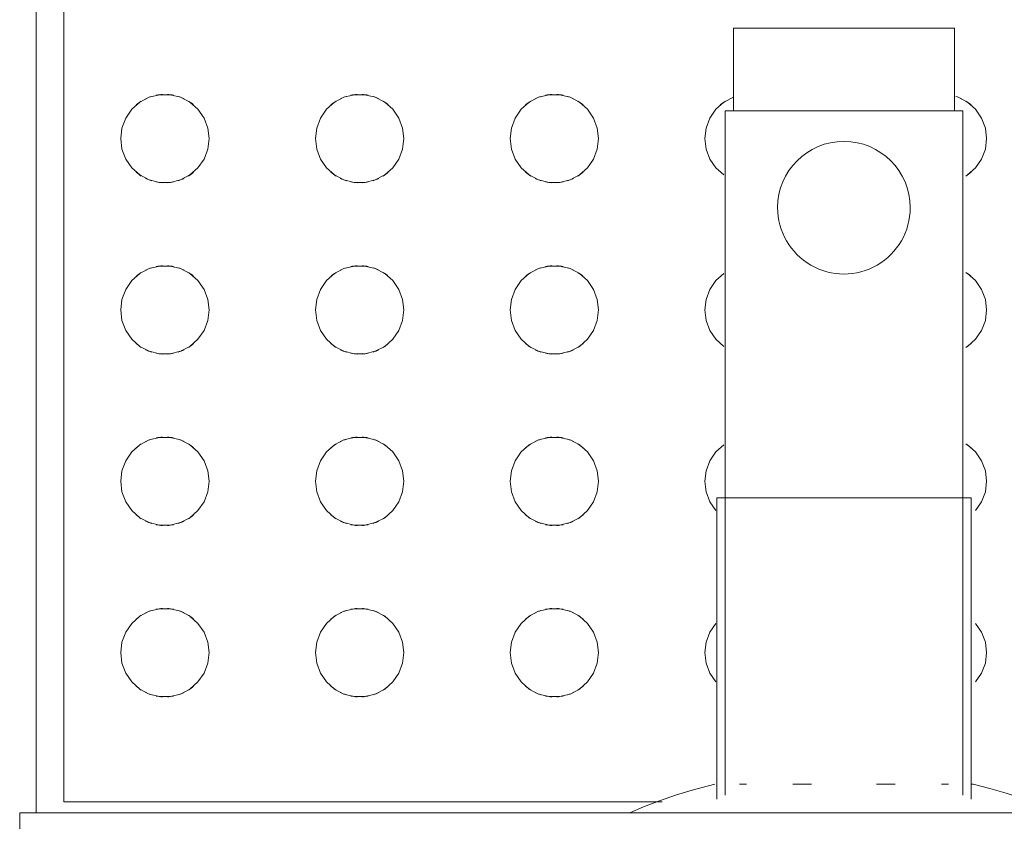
# Model space of a CAD drawing. Header units: metres. Extents: x 2.5 to 42.1, y -73.7 to -48.4.
# Tile 5 of 256: x 6.376 to 6.554, y -70.965 to -70.82. Entities that reach past the tile are written whole.
import ezdxf

# ---------------------------------------------------------------- set-up
doc = ezdxf.new("R2010")
doc.units = ezdxf.units.M
doc.layers.add('A-GENM', color=7, linetype='Continuous', lineweight=18)

# ---------------------------------------------------------------- blocks, each defined once
blk = doc.blocks.new('Grupo1_TIP_19dez18_BebedouroRefrig_BebedouroIndustrial100litros_ABDI-MDIC - Grupo1_TIP_19dez18_BebedouroRefrig_BebedouroIndustrial100litros_ABDI-MDIC-5384539-TÉRREO _0_32m')
at = {"layer": 'A-GENM', "color": 253, "true_color": 0xaaaaaa}
for p, q in [((0.343, -0.2430000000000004), (0.343, 0.2429999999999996)), ((-0.343, -0.2430000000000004), (0.343, -0.2430000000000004)), ((0.34, -0.2429999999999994), (0.34, -0.4900000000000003)), ((0.1708125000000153, -0.2455046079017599), (0.1708125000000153, -0.2999999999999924)), ((0.2168125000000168, -0.2999999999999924), (0.2168125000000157, -0.2455046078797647)), ((0.2267260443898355, -0.2450000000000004), (0.3350000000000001, -0.2450000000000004)), ((0.335, -0.2450000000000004), (0.335, -0.4850000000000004)), ((0.172312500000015, -0.246232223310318), (0.1723125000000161, -0.3699999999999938)), ((0.215312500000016, -0.3699999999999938), (0.215312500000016, -0.2462322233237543)), ((0.1707476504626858, -0.2481896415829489), (0.1704375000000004, -0.2481896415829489)), ((0.1761568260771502, -0.2481896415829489), (0.174901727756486, -0.2481896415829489)), ((0.1879374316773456, -0.2481896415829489), (0.1845537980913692, -0.2481896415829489)), ((0.2030712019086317, -0.2481896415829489), (0.1996875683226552, -0.2481896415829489)), ((0.2127232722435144, -0.2481896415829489), (0.211468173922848, -0.2481896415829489)), ((0.1708125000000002, -0.2999999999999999), (0.2168125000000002, -0.2999999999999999)), ((0.1723125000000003, -0.3699999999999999), (0.2153125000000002, -0.3699999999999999)), ((0.1738125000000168, -0.3699999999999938), (0.1738125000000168, -0.3849999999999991)), ((0.2138125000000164, -0.3849999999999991), (0.2138125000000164, -0.3699999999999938)), ((0.1738125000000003, -0.385), (0.2138125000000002, -0.385))]:
    blk.add_line(p, q, dxfattribs=at)
at = {"layer": 'A-GENM', "color": 253, "true_color": 0xaaaaaa, "flags": 128}
for points in [[(0.1704375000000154, -0.2481896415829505), (0.167425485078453, -0.2474510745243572), (0.1644454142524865, -0.2465926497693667), (0.1615020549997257, -0.2456157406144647), (0.1586001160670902, -0.2445219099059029), (0.1557442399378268, -0.2433129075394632)], [(0.2325546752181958, -0.2429999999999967), (0.230085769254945, -0.2440884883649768), (0.2272003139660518, -0.2452250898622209), (0.224271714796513, -0.246245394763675), (0.2213046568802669, -0.2471477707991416), (0.2183038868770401, -0.2479307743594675), (0.2171875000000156, -0.2481896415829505)], [(0.2382298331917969, -0.272000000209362), (0.2384622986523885, -0.2700854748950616), (0.2391461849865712, -0.268282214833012), (0.2402417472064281, -0.2666950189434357), (0.2416853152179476, -0.2654161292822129), (0.2433929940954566, -0.2645198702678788), (0.2452655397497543, -0.2640583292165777), (0.2471941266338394, -0.2640583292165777), (0.2490666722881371, -0.2645198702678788), (0.2507743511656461, -0.2654161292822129), (0.2522179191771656, -0.2666950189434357), (0.2533134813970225, -0.2682822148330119), (0.2539973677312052, -0.2700854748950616), (0.2542298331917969, -0.272000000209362)], [(0.2734757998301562, -0.2720000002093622), (0.2737082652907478, -0.2700854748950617), (0.2743921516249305, -0.2682822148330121), (0.2754877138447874, -0.2666950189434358), (0.276931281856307, -0.265416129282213), (0.2786389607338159, -0.2645198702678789), (0.2805115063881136, -0.2640583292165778), (0.2824400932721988, -0.2640583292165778), (0.2843126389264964, -0.2645198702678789), (0.2860203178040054, -0.265416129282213), (0.287463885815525, -0.2666950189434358), (0.2885594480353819, -0.268282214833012), (0.2892433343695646, -0.2700854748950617), (0.2894757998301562, -0.2720000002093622)], [(0.3087217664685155, -0.2720000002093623), (0.3089542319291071, -0.2700854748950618), (0.3096381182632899, -0.2682822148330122), (0.3107336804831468, -0.2666950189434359), (0.3121772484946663, -0.2654161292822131), (0.3138849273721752, -0.264519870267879), (0.3157574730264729, -0.2640583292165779), (0.3176860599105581, -0.2640583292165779), (0.3195586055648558, -0.264519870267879), (0.3212662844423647, -0.2654161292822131), (0.3227098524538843, -0.2666950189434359), (0.3238054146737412, -0.2682822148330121), (0.3244893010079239, -0.2700854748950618), (0.3247217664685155, -0.2720000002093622)], [(0.1679838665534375, -0.2720000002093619), (0.1682163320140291, -0.2700854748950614), (0.1689002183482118, -0.2682822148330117), (0.1699957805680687, -0.2666950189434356)], [(0.2169719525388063, -0.2666950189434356), (0.2180675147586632, -0.2682822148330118), (0.2187514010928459, -0.2700854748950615), (0.2189838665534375, -0.2720000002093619)], [(0.1699957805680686, -0.2773049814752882), (0.1689002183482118, -0.275717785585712), (0.1682163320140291, -0.2739145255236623), (0.1679838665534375, -0.2720000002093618)], [(0.2189838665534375, -0.272000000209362), (0.2187514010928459, -0.2739145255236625), (0.2180675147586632, -0.2757177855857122), (0.2169719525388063, -0.2773049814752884)], [(0.2542298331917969, -0.2720000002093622), (0.2539973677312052, -0.2739145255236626), (0.2533134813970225, -0.2757177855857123), (0.2522179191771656, -0.2773049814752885), (0.2507743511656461, -0.2785838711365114), (0.2490666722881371, -0.2794801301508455), (0.2471941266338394, -0.2799416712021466), (0.2452655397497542, -0.2799416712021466), (0.2433929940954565, -0.2794801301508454), (0.2416853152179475, -0.2785838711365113), (0.240241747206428, -0.2773049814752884), (0.2391461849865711, -0.2757177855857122), (0.2384622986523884, -0.2739145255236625), (0.2382298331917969, -0.272000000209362)], [(0.2894757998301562, -0.2720000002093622), (0.2892433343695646, -0.2739145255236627), (0.2885594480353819, -0.2757177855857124), (0.287463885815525, -0.2773049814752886), (0.2860203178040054, -0.2785838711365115), (0.2843126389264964, -0.2794801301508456), (0.2824400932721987, -0.2799416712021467), (0.2805115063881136, -0.2799416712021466), (0.2786389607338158, -0.2794801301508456), (0.2769312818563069, -0.2785838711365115), (0.2754877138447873, -0.2773049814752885), (0.2743921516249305, -0.2757177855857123), (0.2737082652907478, -0.2739145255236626), (0.2734757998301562, -0.2720000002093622)], [(0.3247217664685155, -0.2720000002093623), (0.3244893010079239, -0.2739145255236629), (0.3238054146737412, -0.2757177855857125), (0.3227098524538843, -0.2773049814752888), (0.3212662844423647, -0.2785838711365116), (0.3195586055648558, -0.2794801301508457), (0.317686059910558, -0.2799416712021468), (0.3157574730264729, -0.2799416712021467), (0.3138849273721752, -0.2794801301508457), (0.3121772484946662, -0.2785838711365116), (0.3107336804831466, -0.2773049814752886), (0.3096381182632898, -0.2757177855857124), (0.3089542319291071, -0.2739145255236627), (0.3087217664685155, -0.2720000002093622)], [(0.2382298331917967, -0.303000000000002), (0.2384622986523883, -0.3010854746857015), (0.2391461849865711, -0.2992822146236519), (0.2402417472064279, -0.2976950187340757), (0.2416853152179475, -0.2964161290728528), (0.2433929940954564, -0.2955198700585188), (0.2452655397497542, -0.2950583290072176), (0.2471941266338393, -0.2950583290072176), (0.249066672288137, -0.2955198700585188), (0.2507743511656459, -0.2964161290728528), (0.2522179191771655, -0.2976950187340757), (0.2533134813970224, -0.2992822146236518), (0.2539973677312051, -0.3010854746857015), (0.2542298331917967, -0.3030000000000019)], [(0.2734757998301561, -0.3030000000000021), (0.2737082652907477, -0.3010854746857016), (0.2743921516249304, -0.299282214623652), (0.2754877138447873, -0.2976950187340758), (0.2769312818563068, -0.2964161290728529), (0.2786389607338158, -0.2955198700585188), (0.2805115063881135, -0.2950583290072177), (0.2824400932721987, -0.2950583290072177), (0.2843126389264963, -0.2955198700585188), (0.2860203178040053, -0.2964161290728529), (0.2874638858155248, -0.2976950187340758), (0.2885594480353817, -0.299282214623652), (0.2892433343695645, -0.3010854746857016), (0.2894757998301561, -0.303000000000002)], [(0.3087217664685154, -0.3030000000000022), (0.308954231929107, -0.3010854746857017), (0.3096381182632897, -0.2992822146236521), (0.3107336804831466, -0.2976950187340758), (0.3121772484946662, -0.296416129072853), (0.3138849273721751, -0.2955198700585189), (0.3157574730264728, -0.2950583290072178), (0.317686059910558, -0.2950583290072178), (0.3195586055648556, -0.2955198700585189), (0.3212662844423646, -0.296416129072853), (0.3227098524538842, -0.2976950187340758), (0.3238054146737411, -0.2992822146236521), (0.3244893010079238, -0.3010854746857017), (0.3247217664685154, -0.3030000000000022)], [(0.1679838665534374, -0.3030000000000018), (0.168216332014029, -0.3010854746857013), (0.1689002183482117, -0.2992822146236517), (0.1699957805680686, -0.2976950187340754)], [(0.2169719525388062, -0.2976950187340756), (0.2180675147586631, -0.2992822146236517), (0.2187514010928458, -0.3010854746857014), (0.2189838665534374, -0.3030000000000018)], [(0.171439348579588, -0.3095838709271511), (0.1699957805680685, -0.3083049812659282), (0.1689002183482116, -0.306717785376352), (0.1682163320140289, -0.3049145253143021), (0.1679838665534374, -0.3030000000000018)], [(0.2189838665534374, -0.3030000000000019), (0.2187514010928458, -0.3049145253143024), (0.2180675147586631, -0.3067177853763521), (0.2169719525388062, -0.3083049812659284), (0.2155283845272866, -0.3095838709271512)], [(0.2542298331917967, -0.303000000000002), (0.2539973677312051, -0.3049145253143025), (0.2533134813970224, -0.3067177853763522), (0.2522179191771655, -0.3083049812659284), (0.2507743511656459, -0.3095838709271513), (0.2490666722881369, -0.3104801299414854), (0.2471941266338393, -0.3109416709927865), (0.2452655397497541, -0.3109416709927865), (0.2433929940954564, -0.3104801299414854), (0.2416853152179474, -0.3095838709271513), (0.2402417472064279, -0.3083049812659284), (0.239146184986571, -0.3067177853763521), (0.2384622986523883, -0.3049145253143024), (0.2382298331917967, -0.3030000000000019)], [(0.2894757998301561, -0.3030000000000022), (0.2892433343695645, -0.3049145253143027), (0.2885594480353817, -0.3067177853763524), (0.2874638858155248, -0.3083049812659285), (0.2860203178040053, -0.3095838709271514), (0.2843126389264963, -0.3104801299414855), (0.2824400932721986, -0.3109416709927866), (0.2805115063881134, -0.3109416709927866), (0.2786389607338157, -0.3104801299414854), (0.2769312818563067, -0.3095838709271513), (0.2754877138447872, -0.3083049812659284), (0.2743921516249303, -0.3067177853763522), (0.2737082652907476, -0.3049145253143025), (0.2734757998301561, -0.303000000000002)], [(0.3247217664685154, -0.3030000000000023), (0.3244893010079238, -0.3049145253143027), (0.3238054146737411, -0.3067177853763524), (0.3227098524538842, -0.3083049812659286), (0.3212662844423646, -0.3095838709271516), (0.3195586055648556, -0.3104801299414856), (0.3176860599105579, -0.3109416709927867), (0.3157574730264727, -0.3109416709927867), (0.313884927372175, -0.3104801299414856), (0.312177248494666, -0.3095838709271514), (0.3107336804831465, -0.3083049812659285), (0.3096381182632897, -0.3067177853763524), (0.308954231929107, -0.3049145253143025), (0.3087217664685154, -0.3030000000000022)], [(0.2382298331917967, -0.3339999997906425), (0.2384622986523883, -0.3320854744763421), (0.239146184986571, -0.3302822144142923), (0.2402417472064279, -0.3286950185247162), (0.2416853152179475, -0.3274161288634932), (0.2433929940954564, -0.3265198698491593), (0.2452655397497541, -0.3260583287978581), (0.2471941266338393, -0.3260583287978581), (0.249066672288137, -0.3265198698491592), (0.2507743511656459, -0.3274161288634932), (0.2522179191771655, -0.3286950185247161), (0.2533134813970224, -0.3302822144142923), (0.2539973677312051, -0.3320854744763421), (0.2542298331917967, -0.3339999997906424)], [(0.2734757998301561, -0.3339999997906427), (0.2737082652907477, -0.3320854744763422), (0.2743921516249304, -0.3302822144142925), (0.2754877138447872, -0.3286950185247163), (0.2769312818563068, -0.3274161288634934), (0.2786389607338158, -0.3265198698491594), (0.2805115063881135, -0.3260583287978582), (0.2824400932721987, -0.3260583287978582), (0.2843126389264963, -0.3265198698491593), (0.2860203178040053, -0.3274161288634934), (0.2874638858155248, -0.3286950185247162), (0.2885594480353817, -0.3302822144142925), (0.2892433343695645, -0.3320854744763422), (0.2894757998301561, -0.3339999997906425)], [(0.3087217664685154, -0.3339999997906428), (0.308954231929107, -0.3320854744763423), (0.3096381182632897, -0.3302822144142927), (0.3107336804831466, -0.3286950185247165), (0.3121772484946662, -0.3274161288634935), (0.3138849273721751, -0.3265198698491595), (0.3157574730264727, -0.3260583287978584), (0.317686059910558, -0.3260583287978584), (0.3195586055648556, -0.3265198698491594), (0.3212662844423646, -0.3274161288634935), (0.3227098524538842, -0.3286950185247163), (0.3238054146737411, -0.3302822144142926), (0.3244893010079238, -0.3320854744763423), (0.3247217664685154, -0.3339999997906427)], [(0.1679838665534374, -0.3339999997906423), (0.168216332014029, -0.3320854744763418), (0.1689002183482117, -0.3302822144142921), (0.1699957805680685, -0.3286950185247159), (0.1714393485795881, -0.327416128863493)], [(0.2155283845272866, -0.3274161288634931), (0.2169719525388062, -0.3286950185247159), (0.2180675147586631, -0.3302822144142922), (0.2187514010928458, -0.3320854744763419), (0.2189838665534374, -0.3339999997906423)], [(0.1714393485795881, -0.3405838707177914), (0.1699957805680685, -0.3393049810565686), (0.1689002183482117, -0.3377177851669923), (0.1682163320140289, -0.3359145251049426), (0.1679838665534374, -0.3339999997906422)], [(0.2189838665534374, -0.3339999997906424), (0.2187514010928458, -0.3359145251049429), (0.2180675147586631, -0.3377177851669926), (0.2169719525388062, -0.3393049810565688), (0.2155283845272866, -0.3405838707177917)], [(0.2542298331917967, -0.3339999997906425), (0.2539973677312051, -0.335914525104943), (0.2533134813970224, -0.3377177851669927), (0.2522179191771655, -0.3393049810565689), (0.2507743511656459, -0.3405838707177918), (0.2490666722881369, -0.3414801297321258), (0.2471941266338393, -0.341941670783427), (0.2452655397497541, -0.341941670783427), (0.2433929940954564, -0.3414801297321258), (0.2416853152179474, -0.3405838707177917), (0.2402417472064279, -0.3393049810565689), (0.239146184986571, -0.3377177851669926), (0.2384622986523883, -0.3359145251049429), (0.2382298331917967, -0.3339999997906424)], [(0.2894757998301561, -0.3339999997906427), (0.2892433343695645, -0.3359145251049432), (0.2885594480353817, -0.3377177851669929), (0.2874638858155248, -0.3393049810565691), (0.2860203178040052, -0.3405838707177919), (0.2843126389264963, -0.3414801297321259), (0.2824400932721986, -0.3419416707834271), (0.2805115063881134, -0.3419416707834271), (0.2786389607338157, -0.3414801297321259), (0.2769312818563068, -0.3405838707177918), (0.2754877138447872, -0.339304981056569), (0.2743921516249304, -0.3377177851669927), (0.2737082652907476, -0.335914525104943), (0.2734757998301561, -0.3339999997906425)], [(0.3247217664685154, -0.3339999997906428), (0.3244893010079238, -0.3359145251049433), (0.3238054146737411, -0.337717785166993), (0.3227098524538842, -0.3393049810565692), (0.3212662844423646, -0.3405838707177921), (0.3195586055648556, -0.3414801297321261), (0.3176860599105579, -0.3419416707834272), (0.3157574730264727, -0.3419416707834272), (0.313884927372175, -0.3414801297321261), (0.3121772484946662, -0.3405838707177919), (0.3107336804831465, -0.3393049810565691), (0.3096381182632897, -0.3377177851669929), (0.308954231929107, -0.3359145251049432), (0.3087217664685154, -0.3339999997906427)], [(0.2382298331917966, -0.3649999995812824), (0.2384622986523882, -0.3630854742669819), (0.2391461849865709, -0.3612822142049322), (0.2402417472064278, -0.3596950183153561), (0.2416853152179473, -0.3584161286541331), (0.2433929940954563, -0.3575198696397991), (0.245265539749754, -0.357058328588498), (0.2471941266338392, -0.357058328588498), (0.2490666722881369, -0.357519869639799), (0.2507743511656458, -0.3584161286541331), (0.2522179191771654, -0.3596950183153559), (0.2533134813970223, -0.3612822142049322), (0.253997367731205, -0.3630854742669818), (0.2542298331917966, -0.3649999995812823)], [(0.2734757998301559, -0.3649999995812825), (0.2737082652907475, -0.3630854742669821), (0.2743921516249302, -0.3612822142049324), (0.275487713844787, -0.3596950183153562), (0.2769312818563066, -0.3584161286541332), (0.2786389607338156, -0.3575198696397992), (0.2805115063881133, -0.3570583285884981), (0.2824400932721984, -0.3570583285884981), (0.2843126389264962, -0.3575198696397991), (0.2860203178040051, -0.3584161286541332), (0.2874638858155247, -0.3596950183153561), (0.2885594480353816, -0.3612822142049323), (0.2892433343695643, -0.363085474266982), (0.2894757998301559, -0.3649999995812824)], [(0.3087217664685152, -0.3649999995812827), (0.3089542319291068, -0.3630854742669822), (0.3096381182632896, -0.3612822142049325), (0.3107336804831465, -0.3596950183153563), (0.312177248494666, -0.3584161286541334), (0.3138849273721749, -0.3575198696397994), (0.3157574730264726, -0.3570583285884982), (0.3176860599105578, -0.3570583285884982), (0.3195586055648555, -0.3575198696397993), (0.3212662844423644, -0.3584161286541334), (0.3227098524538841, -0.3596950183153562), (0.3238054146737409, -0.3612822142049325), (0.3244893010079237, -0.3630854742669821), (0.3247217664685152, -0.3649999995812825)], [(0.1679838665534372, -0.3649999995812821), (0.1682163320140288, -0.3630854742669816), (0.1689002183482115, -0.3612822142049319), (0.1699957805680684, -0.3596950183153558), (0.171439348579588, -0.3584161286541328)], [(0.2155283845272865, -0.358416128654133), (0.2169719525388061, -0.3596950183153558), (0.2180675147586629, -0.3612822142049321), (0.2187514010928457, -0.3630854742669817), (0.2189838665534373, -0.3649999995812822)], [(0.1731470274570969, -0.3724801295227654), (0.1714393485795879, -0.3715838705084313), (0.1699957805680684, -0.3703049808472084), (0.1689002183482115, -0.3687177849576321), (0.1682163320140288, -0.3669145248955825), (0.1679838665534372, -0.3649999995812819)], [(0.2189838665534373, -0.3649999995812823), (0.2187514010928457, -0.3669145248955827), (0.2180675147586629, -0.3687177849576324), (0.216971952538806, -0.3703049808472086), (0.2155283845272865, -0.3715838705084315), (0.2138207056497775, -0.3724801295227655)], [(0.2542298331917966, -0.3649999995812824), (0.253997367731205, -0.3669145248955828), (0.2533134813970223, -0.3687177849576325), (0.2522179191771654, -0.3703049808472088), (0.2507743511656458, -0.3715838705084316), (0.2490666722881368, -0.3724801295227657), (0.2471941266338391, -0.3729416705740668), (0.245265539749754, -0.3729416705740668), (0.2433929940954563, -0.3724801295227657), (0.2416853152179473, -0.3715838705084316), (0.2402417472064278, -0.3703049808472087), (0.2391461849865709, -0.3687177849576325), (0.2384622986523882, -0.3669145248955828), (0.2382298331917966, -0.3649999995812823)], [(0.2894757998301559, -0.3649999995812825), (0.2892433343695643, -0.366914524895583), (0.2885594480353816, -0.3687177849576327), (0.2874638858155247, -0.3703049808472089), (0.2860203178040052, -0.3715838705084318), (0.2843126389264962, -0.3724801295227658), (0.2824400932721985, -0.3729416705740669), (0.2805115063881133, -0.3729416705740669), (0.2786389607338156, -0.3724801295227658), (0.2769312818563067, -0.3715838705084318), (0.2754877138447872, -0.3703049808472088), (0.2743921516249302, -0.3687177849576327), (0.2737082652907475, -0.366914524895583), (0.2734757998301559, -0.3649999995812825)], [(0.3247217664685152, -0.3649999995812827), (0.3244893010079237, -0.3669145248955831), (0.3238054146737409, -0.3687177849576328), (0.3227098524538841, -0.370304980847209), (0.3212662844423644, -0.3715838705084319), (0.3195586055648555, -0.372480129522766), (0.3176860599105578, -0.372941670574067), (0.3157574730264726, -0.372941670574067), (0.3138849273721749, -0.3724801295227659), (0.312177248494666, -0.3715838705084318), (0.3107336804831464, -0.370304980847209), (0.3096381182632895, -0.3687177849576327), (0.3089542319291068, -0.3669145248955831), (0.3087217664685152, -0.3649999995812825)]]:
    blk.add_lwpolyline(points, dxfattribs=at)
at = {"layer": 'A-GENM', "color": 253, "true_color": 0xaaaaaa}
for centre, radius, start, end in [((0.2462298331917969, -0.2720000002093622), 0.00800000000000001, 122.185876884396, 130.5398075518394), ((0.2462298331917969, -0.2720000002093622), 0.008000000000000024, 107.7069173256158, 115.8856263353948), ((0.2462298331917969, -0.2720000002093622), 0.00800000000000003, 93.20967103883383, 101.3152380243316), ((0.2462298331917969, -0.2720000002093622), 0.007999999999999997, 78.68476197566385, 86.79032896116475), ((0.2462298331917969, -0.2720000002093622), 0.00799999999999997, 64.11437366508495, 72.29308267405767), ((0.2462298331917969, -0.2720000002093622), 0.00799999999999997, 49.46019244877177, 57.8141231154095), ((0.2814757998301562, -0.2720000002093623), 0.008000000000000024, 122.1858768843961, 130.5398075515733), ((0.2814757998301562, -0.2720000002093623), 0.008000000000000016, 107.7069173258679, 115.8856263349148), ((0.2814757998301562, -0.2720000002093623), 0.008000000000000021, 93.20967103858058, 101.31523802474), ((0.2814757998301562, -0.2720000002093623), 0.008000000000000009, 78.68476197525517, 86.79032896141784), ((0.2814757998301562, -0.2720000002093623), 0.007999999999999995, 64.11437366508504, 72.29308267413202), ((0.2814757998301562, -0.2720000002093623), 0.008000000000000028, 49.46019244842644, 57.81412311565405), ((0.3167217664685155, -0.2720000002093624), 0.007999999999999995, 122.1858768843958, 130.5398075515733), ((0.3167217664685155, -0.2720000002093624), 0.007999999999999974, 107.7069173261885, 115.8856263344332), ((0.3167217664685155, -0.2720000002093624), 0.008000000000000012, 93.20967103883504, 101.3152380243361), ((0.3167217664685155, -0.2720000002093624), 0.007999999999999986, 78.6847619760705, 86.79032896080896), ((0.3167217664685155, -0.2720000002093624), 0.00800000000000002, 64.11437366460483, 72.29308267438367), ((0.3167217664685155, -0.2720000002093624), 0.00799999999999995, 49.46019244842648, 57.81412311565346), ((0.2462298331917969, -0.2720000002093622), 0.007999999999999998, 229.4601924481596, 237.8141231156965), ((0.2462298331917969, -0.2720000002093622), 0.00799999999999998, 244.1143736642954, 252.2930826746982), ((0.2462298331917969, -0.2720000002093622), 0.008000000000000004, 287.7069173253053, 295.8856263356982), ((0.2462298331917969, -0.2720000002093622), 0.007999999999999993, 302.1858768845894, 310.5398075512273), ((0.2814757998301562, -0.2720000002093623), 0.007999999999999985, 229.4601924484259, 237.8141231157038), ((0.2814757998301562, -0.2720000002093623), 0.007999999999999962, 244.1143736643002, 252.2930826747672), ((0.2814757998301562, -0.2720000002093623), 0.008000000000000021, 287.7069173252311, 295.8856263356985), ((0.2814757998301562, -0.2720000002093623), 0.00799999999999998, 302.1858768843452, 310.5398075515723), ((0.3167217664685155, -0.2720000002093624), 0.008000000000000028, 229.460192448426, 237.814123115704), ((0.3167217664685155, -0.2720000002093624), 0.007999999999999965, 244.1143736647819, 252.2930826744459), ((0.3167217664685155, -0.2720000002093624), 0.008000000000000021, 287.7069173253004, 295.8856263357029), ((0.3167217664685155, -0.2720000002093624), 0.008000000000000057, 302.1858768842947, 310.5398075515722), ((0.2462298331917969, -0.2720000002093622), 0.007999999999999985, 258.6847619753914, 266.7903289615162), ((0.2462298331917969, -0.2720000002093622), 0.007999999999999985, 273.2096710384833, 281.3152380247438), ((0.2814757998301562, -0.2720000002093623), 0.008000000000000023, 258.6847619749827, 266.7903289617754), ((0.2814757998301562, -0.2720000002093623), 0.008000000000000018, 273.2096710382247, 281.3152380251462), ((0.3167217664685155, -0.2720000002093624), 0.008000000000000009, 258.6847619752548, 266.790328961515), ((0.3167217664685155, -0.2720000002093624), 0.008000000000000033, 273.2096710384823, 281.315238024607), ((0.2462298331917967, -0.3030000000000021), 0.007999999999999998, 107.7069173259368, 115.8856263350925), ((0.2462298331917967, -0.3030000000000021), 0.008000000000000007, 93.20967103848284, 101.3152380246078), ((0.2462298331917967, -0.3030000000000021), 0.007999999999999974, 78.68476197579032, 86.79032896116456), ((0.2462298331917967, -0.3030000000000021), 0.007999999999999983, 64.11437366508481, 72.2930826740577), ((0.2814757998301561, -0.3030000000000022), 0.008000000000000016, 107.7069173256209, 115.8856263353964), ((0.2814757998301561, -0.3030000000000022), 0.007999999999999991, 93.20967103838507, 101.3152380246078), ((0.2814757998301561, -0.3030000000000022), 0.00799999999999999, 78.68476197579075, 86.79032896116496), ((0.2814757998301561, -0.3030000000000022), 0.007999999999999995, 64.1143736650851, 72.29308267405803), ((0.3167217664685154, -0.3030000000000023), 0.008000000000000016, 107.7069173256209, 115.8856263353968), ((0.3167217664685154, -0.3030000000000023), 0.008000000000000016, 93.20967103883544, 101.3152380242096), ((0.3167217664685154, -0.3030000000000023), 0.008000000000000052, 78.68476197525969, 86.79032896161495), ((0.3167217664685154, -0.3030000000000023), 0.007999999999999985, 64.11437366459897, 72.29308267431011), ((0.2462298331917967, -0.3030000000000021), 0.008000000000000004, 122.1858768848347, 130.5398075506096), ((0.2462298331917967, -0.3030000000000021), 0.008000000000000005, 49.46019244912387, 57.81412311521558), ((0.2814757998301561, -0.3030000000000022), 0.008000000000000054, 122.1858768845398, 130.5398075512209), ((0.2814757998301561, -0.3030000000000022), 0.00799999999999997, 49.46019244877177, 57.81412311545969), ((0.3167217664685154, -0.3030000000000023), 0.008000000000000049, 122.1858768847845, 130.5398075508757), ((0.3167217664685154, -0.3030000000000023), 0.007999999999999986, 49.46019244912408, 57.8141231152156), ((0.1759838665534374, -0.3030000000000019), 0.008000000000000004, 229.4601924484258, 237.8141231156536), ((0.2462298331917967, -0.3030000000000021), 0.008000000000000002, 229.4601924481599, 237.8141231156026), ((0.2462298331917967, -0.3030000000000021), 0.008000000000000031, 302.1858768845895, 310.5398075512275), ((0.2814757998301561, -0.3030000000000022), 0.008000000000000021, 229.4601924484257, 237.814123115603), ((0.2814757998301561, -0.3030000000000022), 0.00799999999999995, 302.1858768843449, 310.5398075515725), ((0.3167217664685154, -0.3030000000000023), 0.008000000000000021, 229.4601924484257, 237.8141231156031), ((0.3167217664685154, -0.3030000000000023), 0.007999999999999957, 302.1858768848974, 310.5398075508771), ((0.2462298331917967, -0.3030000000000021), 0.008000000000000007, 244.1143736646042, 252.2930826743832), ((0.2462298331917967, -0.3030000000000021), 0.007999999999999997, 258.6847619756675, 266.7903289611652), ((0.2462298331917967, -0.3030000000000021), 0.007999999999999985, 273.2096710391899, 281.3152380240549), ((0.2462298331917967, -0.3030000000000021), 0.007999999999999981, 287.7069173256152, 295.8856263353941), ((0.2814757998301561, -0.3030000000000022), 0.007999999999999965, 244.1143736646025, 252.2930826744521), ((0.2814757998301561, -0.3030000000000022), 0.007999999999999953, 258.6847619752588, 266.7903289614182), ((0.2814757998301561, -0.3030000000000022), 0.007999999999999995, 273.2096710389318, 281.315238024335), ((0.2814757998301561, -0.3030000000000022), 0.007999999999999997, 287.7069173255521, 295.8856263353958), ((0.3167217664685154, -0.3030000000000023), 0.007999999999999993, 244.1143736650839, 252.2930826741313), ((0.3167217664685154, -0.3030000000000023), 0.007999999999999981, 258.684761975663, 266.7903289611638), ((0.3167217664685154, -0.3030000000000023), 0.007999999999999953, 273.2096710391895, 281.315238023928), ((0.3167217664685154, -0.3030000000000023), 0.00799999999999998, 287.706917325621, 295.8856263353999), ((0.2462298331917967, -0.3339999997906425), 0.007999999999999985, 93.20967103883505, 101.3152380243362), ((0.2462298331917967, -0.3339999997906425), 0.007999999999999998, 78.6847619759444, 86.79032896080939), ((0.2814757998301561, -0.3339999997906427), 0.008000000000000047, 93.20967103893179, 101.3152380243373), ((0.2814757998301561, -0.3339999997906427), 0.008000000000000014, 78.68476197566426, 86.7903289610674), ((0.3167217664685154, -0.3339999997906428), 0.008000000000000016, 93.20967103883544, 101.3152380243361), ((0.3167217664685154, -0.3339999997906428), 0.007999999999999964, 78.68476197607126, 86.79032896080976), ((0.1759838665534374, -0.3339999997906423), 0.007999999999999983, 122.1858768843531, 130.5398075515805), ((0.2462298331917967, -0.3339999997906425), 0.008000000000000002, 122.1858768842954, 130.5398075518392), ((0.2462298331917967, -0.3339999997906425), 0.007999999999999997, 107.7069173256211, 115.8856263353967), ((0.2462298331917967, -0.3339999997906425), 0.007999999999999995, 64.11437366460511, 72.2930826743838), ((0.2462298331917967, -0.3339999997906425), 0.007999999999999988, 49.46019244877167, 57.8141231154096), ((0.2814757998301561, -0.3339999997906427), 0.008000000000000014, 122.1858768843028, 130.5398075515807), ((0.2814757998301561, -0.3339999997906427), 0.008000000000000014, 107.7069173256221, 115.8856263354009), ((0.2814757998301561, -0.3339999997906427), 0.007999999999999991, 64.1143736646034, 72.29308267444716), ((0.2814757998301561, -0.3339999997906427), 0.007999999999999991, 49.46019244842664, 57.81412311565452), ((0.3167217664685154, -0.3339999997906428), 0.00800000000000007, 122.1858768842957, 130.539807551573), ((0.3167217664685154, -0.3339999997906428), 0.008000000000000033, 107.7069173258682, 115.8856263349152), ((0.3167217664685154, -0.3339999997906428), 0.007999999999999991, 64.11437366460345, 72.29308267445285), ((0.3167217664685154, -0.3339999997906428), 0.007999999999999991, 49.46019244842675, 57.81412311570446), ((0.1759838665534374, -0.3339999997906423), 0.007999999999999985, 229.460192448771, 237.8141231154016), ((0.2462298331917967, -0.3339999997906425), 0.007999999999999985, 229.460192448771, 237.8141231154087), ((0.2462298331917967, -0.3339999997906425), 0.008000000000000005, 302.1858768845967, 310.5398075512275), ((0.2814757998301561, -0.3339999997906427), 0.007999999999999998, 229.4601924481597, 237.8141231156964), ((0.2814757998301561, -0.3339999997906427), 0.007999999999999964, 302.185876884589, 310.5398075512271), ((0.3167217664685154, -0.3339999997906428), 0.008000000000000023, 229.4601924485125, 237.8141231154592), ((0.3167217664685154, -0.3339999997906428), 0.007999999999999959, 302.1858768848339, 310.5398075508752), ((0.1938125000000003, -0.3525000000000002), 0.01200000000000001, 359.9999999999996, 179.9999999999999), ((0.2462298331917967, -0.3339999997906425), 0.007999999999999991, 244.1143736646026, 252.2930826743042), ((0.2462298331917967, -0.3339999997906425), 0.007999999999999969, 258.6847619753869, 266.790328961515), ((0.2462298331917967, -0.3339999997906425), 0.008000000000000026, 273.2096710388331, 281.3152380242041), ((0.2462298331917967, -0.3339999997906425), 0.007999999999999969, 287.7069173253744, 295.8856263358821), ((0.2814757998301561, -0.3339999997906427), 0.007999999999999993, 244.114373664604, 252.2930826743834), ((0.2814757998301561, -0.3339999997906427), 0.007999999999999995, 258.684761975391, 266.7903289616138), ((0.2814757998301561, -0.3339999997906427), 0.007999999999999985, 273.2096710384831, 281.3152380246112), ((0.2814757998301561, -0.3339999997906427), 0.007999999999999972, 287.7069173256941, 295.8856263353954), ((0.3167217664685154, -0.3339999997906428), 0.008000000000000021, 244.114373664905, 252.2930826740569), ((0.3167217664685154, -0.3339999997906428), 0.007999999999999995, 258.6847619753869, 266.790328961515), ((0.3167217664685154, -0.3339999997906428), 0.008000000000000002, 273.2096710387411, 281.3152380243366), ((0.3167217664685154, -0.3339999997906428), 0.007999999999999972, 287.7069173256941, 295.885626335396), ((0.1938125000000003, -0.3525000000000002), 0.01200000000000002, 179.9999999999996, 359.999999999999), ((0.2462298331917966, -0.3649999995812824), 0.008000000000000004, 107.7069173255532, 115.8856263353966), ((0.2462298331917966, -0.3649999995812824), 0.007999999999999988, 93.20967103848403, 101.3152380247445), ((0.2462298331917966, -0.3649999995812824), 0.007999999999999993, 78.6847619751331, 86.79032896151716), ((0.2462298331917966, -0.3649999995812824), 0.007999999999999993, 64.11437366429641, 72.29308267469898), ((0.2814757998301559, -0.3649999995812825), 0.008000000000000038, 107.7069173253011, 115.8856263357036), ((0.2814757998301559, -0.3649999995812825), 0.007999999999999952, 93.20967103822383, 101.3152380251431), ((0.2814757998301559, -0.3649999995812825), 0.007999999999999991, 78.68476197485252, 86.7903289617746), ((0.2814757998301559, -0.3649999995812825), 0.007999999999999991, 64.11437366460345, 72.29308267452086), ((0.3167217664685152, -0.3649999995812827), 0.008000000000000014, 107.7069173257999, 115.8856263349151), ((0.3167217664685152, -0.3649999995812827), 0.007999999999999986, 93.20967103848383, 101.3152380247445), ((0.3167217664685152, -0.3649999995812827), 0.007999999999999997, 78.6847619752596, 86.79032896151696), ((0.3167217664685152, -0.3649999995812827), 0.007999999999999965, 64.11437366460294, 72.29308267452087), ((0.1759838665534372, -0.3649999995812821), 0.007999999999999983, 122.1858768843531, 130.5398075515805), ((0.2462298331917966, -0.3649999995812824), 0.008000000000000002, 122.1858768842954, 130.5398075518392), ((0.2462298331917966, -0.3649999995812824), 0.00799999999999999, 49.4601924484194, 57.81412311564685), ((0.2814757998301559, -0.3649999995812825), 0.008000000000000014, 122.1858768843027, 130.5398075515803), ((0.2814757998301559, -0.3649999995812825), 0.00799999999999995, 49.4601924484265, 57.81412311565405), ((0.3167217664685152, -0.3649999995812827), 0.007999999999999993, 122.1858768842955, 130.5398075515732), ((0.3167217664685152, -0.3649999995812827), 0.00799999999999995, 49.46019244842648, 57.8141231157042), ((0.1759838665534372, -0.3649999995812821), 0.007999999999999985, 229.4601924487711, 237.8141231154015), ((0.1759838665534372, -0.3649999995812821), 0.007999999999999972, 244.1143736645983, 252.2930826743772), ((0.2109838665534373, -0.3649999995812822), 0.00799999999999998, 302.1858768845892, 310.5398075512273), ((0.2462298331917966, -0.3649999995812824), 0.00799999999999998, 229.4601924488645, 237.814123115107), ((0.2462298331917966, -0.3649999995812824), 0.00800000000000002, 244.1143736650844, 252.2930826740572), ((0.2462298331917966, -0.3649999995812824), 0.007999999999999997, 287.7069173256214, 295.8856263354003), ((0.2462298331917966, -0.3649999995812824), 0.008000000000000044, 302.1858768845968, 310.5398075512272), ((0.2814757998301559, -0.3649999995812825), 0.007999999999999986, 229.4601924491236, 237.8141231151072), ((0.2814757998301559, -0.3649999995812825), 0.007999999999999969, 244.1143736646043, 252.2930826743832), ((0.2814757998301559, -0.3649999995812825), 0.007999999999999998, 287.7069173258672, 295.8856263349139), ((0.2814757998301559, -0.3649999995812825), 0.007999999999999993, 302.1858768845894, 310.5398075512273), ((0.3167217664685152, -0.3649999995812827), 0.007999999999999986, 229.4601924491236, 237.8141231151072), ((0.3167217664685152, -0.3649999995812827), 0.008000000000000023, 244.114373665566, 252.2930826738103), ((0.3167217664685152, -0.3649999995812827), 0.007999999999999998, 287.7069173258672, 295.885626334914), ((0.3167217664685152, -0.3649999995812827), 0.00800000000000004, 302.1858768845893, 310.5398075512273), ((0.2462298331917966, -0.3649999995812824), 0.00800000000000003, 258.6847619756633, 266.790328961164), ((0.2462298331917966, -0.3649999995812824), 0.008, 273.2096710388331, 281.3152380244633), ((0.2814757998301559, -0.3649999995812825), 0.008000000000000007, 258.6847619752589, 266.7903289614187), ((0.2814757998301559, -0.3649999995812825), 0.008000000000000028, 273.209671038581, 281.3152380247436), ((0.3167217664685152, -0.3649999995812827), 0.008000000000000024, 258.6847619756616, 266.7903289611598), ((0.3167217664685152, -0.3649999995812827), 0.008000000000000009, 273.2096710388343, 281.3152380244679)]:
    blk.add_arc(centre, radius, start, end, dxfattribs=at)
blk = doc.blocks.new('4 GRE - ESCOLA DE CINEMA E AUDIOVISUAL CINE REX R07_rvt-1-TÉRREO _0_32m')
at = {"layer": 'A-GENM', "color": 253, "lineweight": 18, "true_color": 0xaaaaaa, "rotation": 180}
blk.add_blockref('Grupo1_TIP_19dez18_BebedouroRefrig_BebedouroIndustrial100litros_ABDI-MDIC - Grupo1_TIP_19dez18_BebedouroRefrig_BebedouroIndustrial100litros_ABDI-MDIC-5384539-TÉRREO _0_32m', (6.71867355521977, -71.20694224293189), dxfattribs=at)

msp = doc.modelspace()

# ---------------------------------------------------------------- block references
at = {"lineweight": 5}
msp.add_blockref('4 GRE - ESCOLA DE CINEMA E AUDIOVISUAL CINE REX R07_rvt-1-TÉRREO _0_32m', (0, 0), dxfattribs=at)

doc.saveas('drawing.dxf')
